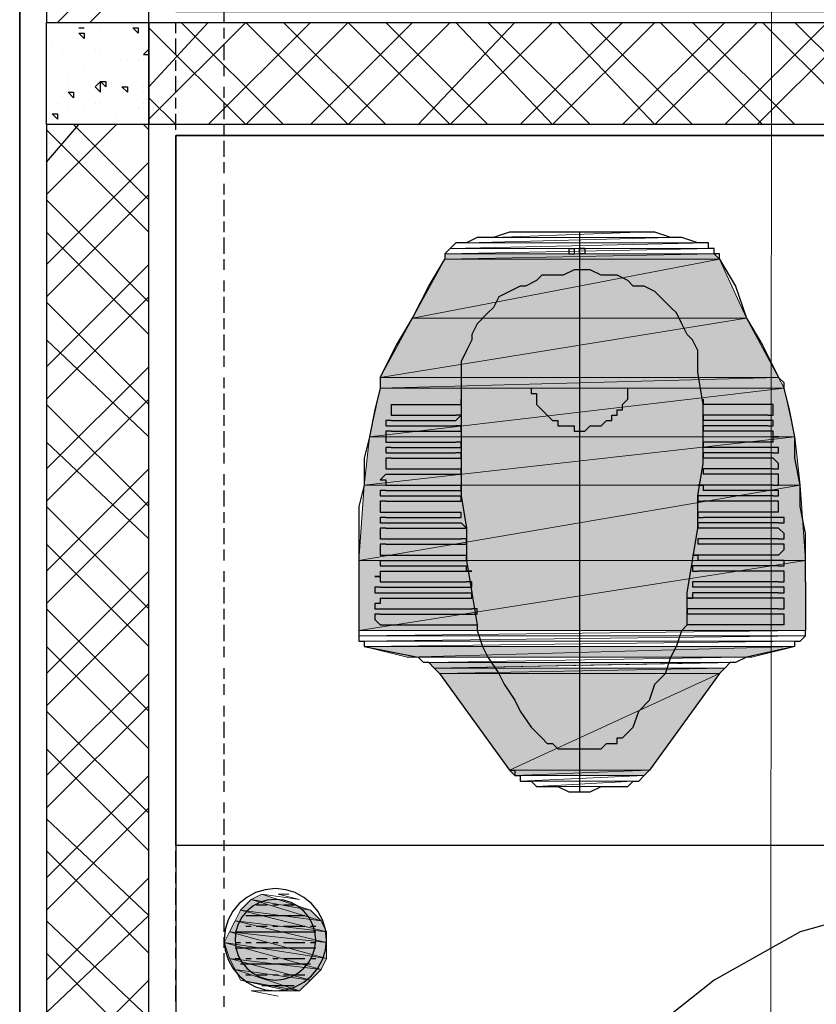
# Model space of a CAD drawing. Header units: millimetres. Extents: x 0 to 420, y 0 to 297.
# Tile 8 of 95: x 48.81 to 55.08, y 122.41 to 130.15. Entities that reach past the tile are written whole.
import ezdxf

# ---------------------------------------------------------------- set-up
doc = ezdxf.new("R2010")
doc.units = ezdxf.units.MM
doc.layers.add('FILL_FFFFFF', color=7, linetype='Continuous', true_color=0xffffff)
doc.layers.add('LINE_FFFFFF', color=7, linetype='Continuous', true_color=0xffffff)
doc.layers.add('LINE_000000', color=7, linetype='Continuous')

msp = doc.modelspace()

# ---------------------------------------------------------------- hatches: boundary and pattern name
at = {"layer": 'FILL_FFFFFF'}
h = msp.add_hatch(color=7, dxfattribs=at)
h.dxf.hatch_style = 1
h.paths.add_polyline_path([(52.1547, 128.3123), (54.2713, 128.3123), (52.1547, 128.27), (52.1547, 128.3123)])
h = msp.add_hatch(color=7, dxfattribs=at)
h.dxf.hatch_style = 1
h.paths.add_polyline_path([(54.2713, 128.3123), (52.1547, 128.27), (54.3137, 128.27), (54.2713, 128.3123)])
h = msp.add_hatch(color=7, dxfattribs=at)
h.dxf.hatch_style = 1
h.paths.add_polyline_path([(52.1547, 128.27), (54.3137, 128.27), (51.9007, 127.8043), (52.1547, 128.27)])
h = msp.add_hatch(color=7, dxfattribs=at)
h.dxf.hatch_style = 1
h.paths.add_polyline_path([(54.3137, 128.27), (51.9007, 127.8043), (54.5254, 127.8043), (54.3137, 128.27)])
h = msp.add_hatch(color=7, dxfattribs=at)
h.dxf.hatch_style = 1
h.paths.add_polyline_path([(51.9007, 127.8043), (54.5254, 127.8043), (51.6467, 127.3387), (51.9007, 127.8043)])
h = msp.add_hatch(color=7, dxfattribs=at)
h.dxf.hatch_style = 1
h.paths.add_polyline_path([(54.5254, 127.8043), (51.6467, 127.3387), (54.7793, 127.3387), (54.5254, 127.8043)])
h = msp.add_hatch(color=7, dxfattribs=at)
h.dxf.hatch_style = 1
h.paths.add_polyline_path([(51.6467, 127.3387), (54.7793, 127.3387), (51.6467, 127.254), (51.6467, 127.3387)])
h = msp.add_hatch(color=7, dxfattribs=at)
h.dxf.hatch_style = 1
h.paths.add_polyline_path([(54.7793, 127.3387), (51.6467, 127.254), (54.8217, 127.254), (54.7793, 127.3387)])
h = msp.add_hatch(color=7, dxfattribs=at)
h.dxf.hatch_style = 1
h.paths.add_polyline_path([(51.6467, 127.254), (54.8217, 127.254), (51.562, 126.873), (51.6467, 127.254)])
h = msp.add_hatch(color=7, dxfattribs=at)
h.dxf.hatch_style = 1
h.paths.add_polyline_path([(54.8217, 127.254), (51.562, 126.873), (54.9063, 126.873), (54.8217, 127.254)])
h = msp.add_hatch(color=7, dxfattribs=at)
h.dxf.hatch_style = 1
h.paths.add_polyline_path([(51.562, 126.873), (54.9063, 126.873), (51.5197, 126.492), (51.562, 126.873)])
h = msp.add_hatch(color=7, dxfattribs=at)
h.dxf.hatch_style = 1
h.paths.add_polyline_path([(54.9063, 126.873), (51.5197, 126.492), (54.9487, 126.492), (54.9063, 126.873)])
h = msp.add_hatch(color=7, dxfattribs=at)
h.dxf.hatch_style = 1
h.paths.add_polyline_path([(51.5197, 126.492), (54.9487, 126.492), (51.4773, 125.8993), (51.5197, 126.492)])
h = msp.add_hatch(color=7, dxfattribs=at)
h.dxf.hatch_style = 1
h.paths.add_polyline_path([(54.9487, 126.492), (51.4773, 125.8993), (54.991, 125.8993), (54.9487, 126.492)])
h = msp.add_hatch(color=7, dxfattribs=at)
h.dxf.hatch_style = 1
h.paths.add_polyline_path([(51.4773, 125.8993), (54.991, 125.8993), (51.4773, 125.349), (51.4773, 125.8993)])
h = msp.add_hatch(color=7, dxfattribs=at)
h.dxf.hatch_style = 1
h.paths.add_polyline_path([(54.991, 125.8993), (51.4773, 125.349), (54.991, 125.349), (54.991, 125.8993)])
h = msp.add_hatch(color=7, dxfattribs=at)
h.dxf.hatch_style = 1
h.paths.add_polyline_path([(51.5197, 125.222), (54.9063, 125.222), (51.8583, 125.1373), (51.5197, 125.222)])
h = msp.add_hatch(color=7, dxfattribs=at)
h.dxf.hatch_style = 1
h.paths.add_polyline_path([(54.9063, 125.222), (51.8583, 125.1373), (54.5677, 125.1373), (54.9063, 125.222)])
h = msp.add_hatch(color=7, dxfattribs=at)
h.dxf.hatch_style = 1
h.paths.add_polyline_path([(52.0277, 125.095), (52.07, 125.0527), (54.4407, 125.095), (52.0277, 125.095)])
h = msp.add_hatch(color=7, dxfattribs=at)
h.dxf.hatch_style = 1
h.paths.add_polyline_path([(52.07, 125.0527), (54.356, 125.0527), (52.1123, 125.0103), (52.07, 125.0527)])
h = msp.add_hatch(color=7, dxfattribs=at)
h.dxf.hatch_style = 1
h.paths.add_polyline_path([(54.356, 125.0527), (52.1123, 125.0103), (54.3137, 125.0103), (54.356, 125.0527)])
h = msp.add_hatch(color=7, dxfattribs=at)
h.dxf.hatch_style = 1
h.paths.add_polyline_path([(52.1123, 125.0103), (54.3137, 125.0103), (52.6627, 124.2483), (52.1123, 125.0103)])
h = msp.add_hatch(color=7, dxfattribs=at)
h.dxf.hatch_style = 1
h.paths.add_polyline_path([(54.3137, 125.0103), (52.6627, 124.2483), (53.7633, 124.2483), (54.3137, 125.0103)])
h = msp.add_hatch(color=7, dxfattribs=at)
h.dxf.hatch_style = 1
h.paths.add_polyline_path([(52.6627, 124.2483), (53.7633, 124.2483), (52.705, 124.206), (52.6627, 124.2483)])
h = msp.add_hatch(color=7, dxfattribs=at)
h.dxf.hatch_style = 1
h.paths.add_polyline_path([(53.7633, 124.2483), (52.705, 124.206), (53.721, 124.206), (53.7633, 124.2483)])
h = msp.add_hatch(color=7, dxfattribs=at)
h.dxf.hatch_style = 1
h.paths.add_polyline_path([(50.7153, 123.2747), (51.0963, 123.1477), (50.6307, 123.2323), (50.7153, 123.2747)])
h = msp.add_hatch(color=7, dxfattribs=at)
h.dxf.hatch_style = 1
h.paths.add_polyline_path([(50.6307, 123.2323), (51.181, 123.063), (50.546, 123.1477), (50.6307, 123.2323)])
h = msp.add_hatch(color=7, dxfattribs=at)
h.dxf.hatch_style = 1
h.paths.add_polyline_path([(51.0963, 123.1477), (50.6307, 123.2323), (51.181, 123.063), (51.0963, 123.1477)])
h = msp.add_hatch(color=7, dxfattribs=at)
h.dxf.hatch_style = 1
h.paths.add_polyline_path([(50.546, 123.1477), (51.2234, 122.9783), (50.5037, 123.063), (50.546, 123.1477)])
h = msp.add_hatch(color=7, dxfattribs=at)
h.dxf.hatch_style = 1
h.paths.add_polyline_path([(51.181, 123.063), (50.546, 123.1477), (51.2234, 122.9783), (51.181, 123.063)])
h = msp.add_hatch(color=7, dxfattribs=at)
h.dxf.hatch_style = 1
h.paths.add_polyline_path([(50.5037, 123.063), (51.2234, 122.8937), (50.4613, 122.9783), (50.5037, 123.063)])
h = msp.add_hatch(color=7, dxfattribs=at)
h.dxf.hatch_style = 1
h.paths.add_polyline_path([(51.2234, 122.9783), (50.5037, 123.063), (51.2234, 122.8937), (51.2234, 122.9783)])
h = msp.add_hatch(color=7, dxfattribs=at)
h.dxf.hatch_style = 1
h.paths.add_polyline_path([(50.4613, 122.9783), (51.2234, 122.7667), (50.419, 122.8937), (50.4613, 122.9783)])
h = msp.add_hatch(color=7, dxfattribs=at)
h.dxf.hatch_style = 1
h.paths.add_polyline_path([(51.2234, 122.8937), (50.4613, 122.9783), (51.2234, 122.7667), (51.2234, 122.8937)])
h = msp.add_hatch(color=7, dxfattribs=at)
h.dxf.hatch_style = 1
h.paths.add_polyline_path([(51.2234, 122.7667), (50.419, 122.8937), (51.181, 122.682), (51.2234, 122.7667)])
h = msp.add_hatch(color=7, dxfattribs=at)
h.dxf.hatch_style = 1
h.paths.add_polyline_path([(50.419, 122.8937), (51.181, 122.682), (50.4613, 122.7667), (50.419, 122.8937)])
h = msp.add_hatch(color=7, dxfattribs=at)
h.dxf.hatch_style = 1
h.paths.add_polyline_path([(51.181, 122.682), (50.4613, 122.7667), (51.0963, 122.5973), (51.181, 122.682)])
h = msp.add_hatch(color=7, dxfattribs=at)
h.dxf.hatch_style = 1
h.paths.add_polyline_path([(50.4613, 122.7667), (51.0963, 122.5973), (50.5037, 122.682), (50.4613, 122.7667)])
h = msp.add_hatch(color=7, dxfattribs=at)
h.dxf.hatch_style = 1
h.paths.add_polyline_path([(51.0963, 122.5973), (50.5037, 122.682), (51.0117, 122.5127), (51.0963, 122.5973)])
h = msp.add_hatch(color=7, dxfattribs=at)
h.dxf.hatch_style = 1
h.paths.add_polyline_path([(50.5037, 122.682), (51.0117, 122.5127), (50.546, 122.5973), (50.5037, 122.682)])
h = msp.add_hatch(color=7, dxfattribs=at)
h.dxf.hatch_style = 1
h.paths.add_polyline_path([(51.0117, 122.5127), (50.546, 122.5973), (50.927, 122.5127), (51.0117, 122.5127)])

# ---------------------------------------------------------------- linework, layer by layer
at = {"layer": 'LINE_000000', "lineweight": 25}
for p, q in [((48.8103, 237.8287), (48.8103, 81.3647)), ((48.8103, 117.5597), (48.8103, 229.4043)), ((49.1067, 130.1327), (49.8263, 130.8523)), ((49.3607, 130.1327), (49.8263, 130.5983)), ((50.419, 130.1327), (50.419, 130.2597)), ((49.276, 130.0903), (49.3184, 130.0903)), ((49.276, 130.0903), (49.3184, 130.0903)), ((49.3184, 130.0903), (49.3184, 130.0903)), ((49.4453, 130.0903), (49.4453, 130.0903)), ((49.4877, 130.0903), (49.4877, 130.0903)), ((49.6993, 130.0903), (49.7417, 130.048)), ((49.6993, 130.0903), (49.7417, 130.0903)), ((49.7417, 130.0903), (49.7417, 130.048)), ((49.8263, 129.6247), (50.292, 130.1327)), ((49.8263, 129.3707), (50.5883, 130.1327)), ((50.5883, 129.3283), (49.8263, 130.0903)), ((50.038, 130.048), (50.038, 130.1327)), ((50.8847, 129.3283), (50.0804, 130.1327)), ((50.292, 129.3283), (51.0963, 130.1327)), ((50.419, 130.0057), (50.419, 130.0903)), ((50.5883, 129.3283), (51.3927, 130.1327)), ((51.3927, 129.3283), (50.5883, 130.1327)), ((51.689, 129.3283), (50.8847, 130.1327)), ((51.0963, 129.3283), (51.9007, 130.1327)), ((51.3927, 129.3283), (52.197, 130.1327)), ((52.197, 129.3283), (51.3927, 130.1327)), ((52.4934, 129.3283), (51.689, 130.1327)), ((51.943, 129.3283), (52.705, 130.1327)), ((52.197, 129.3283), (53.0013, 130.1327)), ((53.0013, 129.3283), (52.2394, 130.1327)), ((53.2977, 129.3283), (52.4934, 130.1327)), ((52.7473, 129.3283), (53.5517, 130.1327)), ((53.0013, 129.3283), (53.8057, 130.1327)), ((53.8057, 129.3283), (53.0437, 130.1327)), ((54.102, 129.3283), (53.2977, 130.1327)), ((53.5517, 129.3283), (54.356, 130.1327)), ((53.8057, 129.3283), (54.61, 130.1327)), ((54.6523, 129.3283), (53.848, 130.1327)), ((54.9063, 129.3283), (54.102, 130.1327)), ((54.356, 129.3283), (55.1603, 130.1327)), ((54.61, 129.3283), (55.4144, 130.1327)), ((55.4567, 129.3283), (54.6523, 130.1327)), ((55.7107, 129.3283), (54.9063, 130.1327)), ((49.276, 130.048), (49.3184, 130.0057)), ((49.276, 130.048), (49.3184, 130.048)), ((49.3184, 130.048), (49.3184, 130.0057)), ((49.6147, 130.048), (49.6147, 130.048)), ((49.7417, 130.048), (49.7417, 130.048)), ((50.038, 129.8787), (50.038, 130.0057)), ((49.0644, 129.9633), (49.0644, 129.9633)), ((49.149, 129.921), (49.149, 129.921)), ((49.403, 129.921), (49.403, 129.921)), ((49.784, 129.8787), (49.8263, 129.921)), ((49.784, 129.921), (49.784, 129.921)), ((50.419, 129.8363), (50.419, 129.9633)), ((49.149, 129.8787), (49.149, 129.8787)), ((49.2337, 129.8787), (49.2337, 129.8787)), ((49.4453, 129.8787), (49.4453, 129.8787)), ((49.4453, 129.8787), (49.4453, 129.8787)), ((49.784, 129.8787), (49.8263, 129.8787)), ((49.3184, 129.794), (49.3184, 129.794)), ((49.6147, 129.8363), (49.6147, 129.8363)), ((49.657, 129.8363), (49.657, 129.8363)), ((49.7417, 129.8363), (49.7417, 129.8363)), ((49.784, 129.8363), (49.784, 129.8363)), ((49.784, 129.8363), (49.784, 129.8363)), ((50.038, 129.7517), (50.038, 129.8363)), ((50.419, 129.7093), (50.419, 129.794)), ((49.149, 129.7093), (49.149, 129.7093)), ((49.1914, 129.7093), (49.1914, 129.7093)), ((50.038, 129.5823), (50.038, 129.7093)), ((49.1914, 129.667), (49.1914, 129.667)), ((49.403, 129.667), (49.403, 129.667)), ((49.4453, 129.667), (49.4877, 129.6247)), ((49.4453, 129.667), (49.4877, 129.667)), ((49.4453, 129.667), (49.4453, 129.667)), ((49.4877, 129.667), (49.4877, 129.6247)), ((49.53, 129.6247), (49.53, 129.6247)), ((49.6147, 129.6247), (49.657, 129.5823)), ((49.6147, 129.6247), (49.657, 129.6247)), ((49.657, 129.6247), (49.657, 129.5823)), ((49.784, 129.6247), (49.784, 129.6247)), ((50.419, 129.54), (50.419, 129.6247)), ((49.149, 129.54), (49.149, 129.54)), ((49.1914, 129.5823), (49.2337, 129.54)), ((49.1914, 129.5823), (49.2337, 129.5823)), ((49.2337, 129.5823), (49.2337, 129.54)), ((49.784, 129.5823), (49.784, 129.5823)), ((50.038, 129.3283), (49.8263, 129.54)), ((50.038, 129.4553), (50.038, 129.54)), ((49.1067, 129.4977), (49.1067, 129.4977)), ((49.1914, 129.4553), (49.1914, 129.4553)), ((49.3184, 129.4553), (49.3184, 129.4553)), ((49.403, 129.4977), (49.403, 129.4977)), ((49.4453, 129.4977), (49.4453, 129.4977)), ((49.4453, 129.4977), (49.4453, 129.4977)), ((49.7417, 129.4553), (49.7417, 129.4553)), ((49.784, 129.4977), (49.784, 129.4977)), ((49.784, 129.4553), (49.784, 129.4553)), ((50.419, 129.3707), (50.419, 129.4977)), ((49.0644, 129.413), (49.1067, 129.3707)), ((49.0644, 129.413), (49.1067, 129.413)), ((49.1067, 129.413), (49.1067, 129.3707)), ((49.5723, 129.413), (49.5723, 129.413)), ((50.038, 129.286), (50.038, 129.413)), ((49.022, 129.032), (49.276, 129.3283)), ((49.022, 128.778), (49.5723, 129.3283)), ((49.8263, 128.7357), (49.2337, 129.3283)), ((49.8263, 129.286), (49.784, 129.3283)), ((50.419, 129.2437), (50.419, 129.3283)), ((49.8263, 128.4817), (49.022, 129.286)), ((50.038, 129.159), (50.038, 129.2437)), ((50.419, 129.0743), (50.419, 129.2013)), ((50.038, 128.9897), (50.038, 129.0743)), ((49.022, 128.2277), (49.8263, 129.032)), ((50.419, 128.9473), (50.419, 129.032)), ((50.038, 128.8203), (50.038, 128.9473)), ((50.419, 128.778), (50.419, 128.8627)), ((49.022, 127.9737), (49.8263, 128.778)), ((50.038, 128.6933), (50.038, 128.778)), ((49.8263, 127.9313), (49.022, 128.7357)), ((50.419, 128.6087), (50.419, 128.7357)), ((50.038, 128.524), (50.038, 128.651)), ((50.419, 128.4817), (50.419, 128.5663)), ((49.8263, 127.6773), (49.022, 128.4817)), ((50.038, 128.397), (50.038, 128.4817)), ((53.213, 128.4817), (53.213, 124.079)), ((50.419, 128.3123), (50.419, 128.4393)), ((50.038, 128.2277), (50.038, 128.3123)), ((53.1283, 128.3547), (53.1283, 128.3547)), ((53.1283, 128.3547), (53.1707, 128.3547)), ((53.1283, 128.3547), (53.1283, 128.3547)), ((53.1283, 128.3547), (53.1283, 128.3547)), ((53.1283, 128.3547), (53.1283, 128.3547)), ((53.1283, 128.3547), (53.1283, 128.3547)), ((53.1283, 128.3547), (53.1283, 128.3547)), ((53.1707, 128.3547), (53.1707, 128.3547)), ((53.1707, 128.3547), (53.1707, 128.3547)), ((53.1707, 128.3547), (53.1707, 128.3547)), ((53.1707, 128.3547), (53.1707, 128.3547)), ((53.1707, 128.3547), (53.1707, 128.3547)), ((53.1707, 128.3547), (53.1707, 128.3123)), ((53.1707, 128.3547), (53.1707, 128.3547)), ((53.1707, 128.3547), (53.1707, 128.3547)), ((53.1707, 128.3547), (53.1707, 128.3547)), ((53.1707, 128.3547), (53.1707, 128.3547)), ((53.1707, 128.3123), (53.1707, 128.3123)), ((53.213, 128.3547), (53.2554, 128.3547)), ((53.213, 128.3547), (53.213, 128.3547)), ((53.213, 128.3547), (53.213, 128.3547)), ((53.213, 128.3547), (53.213, 128.3547)), ((53.213, 128.3547), (53.213, 128.3547)), ((53.213, 128.3547), (53.213, 128.3547)), ((53.2554, 128.3547), (53.213, 128.3547)), ((53.213, 128.3547), (53.213, 128.3547)), ((53.213, 128.3123), (53.213, 128.3547)), ((53.213, 128.3547), (53.213, 128.3547)), ((53.2554, 128.3123), (53.213, 128.3123)), ((53.2554, 128.3547), (53.2554, 128.3547)), ((53.2554, 128.3547), (53.2554, 128.3547)), ((53.2554, 128.3547), (53.2554, 128.3547)), ((53.2554, 128.3547), (53.2554, 128.3547)), ((53.2554, 128.3547), (53.2554, 128.3547)), ((53.2554, 128.3547), (53.2554, 128.3547)), ((53.2554, 128.3547), (53.2554, 128.3123)), ((53.2554, 128.3547), (53.2554, 128.3547)), ((53.2554, 128.3547), (53.2554, 128.3547)), ((53.2554, 128.3123), (53.2554, 128.3123)), ((53.2977, 128.3547), (53.2977, 128.3547)), ((53.2977, 128.3547), (53.2977, 128.3547)), ((53.2977, 128.3547), (53.2977, 128.3547)), ((53.2977, 128.3547), (53.2977, 128.3547)), ((53.2977, 128.3547), (53.2977, 128.3547)), ((53.2977, 128.3547), (53.2977, 128.3547)), ((49.022, 127.4233), (49.8263, 128.2277)), ((50.419, 128.1853), (50.419, 128.27)), ((50.038, 128.0583), (50.038, 128.1853)), ((50.419, 128.016), (50.419, 128.1007)), ((50.038, 127.9313), (50.038, 128.016)), ((49.022, 127.1693), (49.8263, 127.9737)), ((49.8263, 127.127), (49.022, 127.9313)), ((50.419, 127.8467), (50.419, 127.9737)), ((50.038, 127.762), (50.038, 127.889)), ((50.419, 127.7197), (50.419, 127.8043)), ((50.038, 127.635), (50.038, 127.7197)), ((50.419, 127.5503), (50.419, 127.6773)), ((49.8263, 126.873), (49.022, 127.635)), ((50.038, 127.4657), (50.038, 127.5503)), ((50.419, 127.4233), (50.419, 127.508)), ((49.022, 126.619), (49.8263, 127.4233)), ((50.038, 127.2963), (50.038, 127.4233)), ((50.419, 127.254), (50.419, 127.3387)), ((50.038, 127.1693), (50.038, 127.254)), ((50.419, 127.0847), (50.419, 127.2117)), ((49.022, 126.365), (49.8263, 127.1693)), ((54.1867, 127.1693), (54.1867, 127.127)), ((49.8263, 126.3227), (49.022, 127.127)), ((50.038, 127), (50.038, 127.127)), ((51.7313, 127.127), (51.7313, 127.127)), ((51.7313, 127.127), (52.2394, 127.127)), ((54.6947, 127.127), (54.1867, 127.127)), ((50.419, 126.9577), (50.419, 127.0423)), ((51.7313, 127.0423), (52.2394, 127.0423)), ((51.7313, 127), (51.7313, 127)), ((51.7313, 127), (52.2394, 127)), ((54.1867, 127.0423), (54.1867, 127.0423)), ((54.1867, 127.0423), (54.1867, 127)), ((54.6947, 127.0423), (54.1867, 127.0423)), ((54.6947, 127), (54.1867, 127)), ((50.038, 126.873), (50.038, 126.9577)), ((50.419, 126.7883), (50.419, 126.9153)), ((51.7313, 126.9577), (52.2394, 126.9577)), ((51.7313, 126.9153), (52.2394, 126.9153)), ((51.7313, 126.9153), (51.7313, 126.9153)), ((54.1867, 126.9577), (54.1867, 126.9577)), ((54.1867, 126.9577), (54.1867, 126.9153)), ((54.6947, 126.9577), (54.1867, 126.9577)), ((54.737, 126.9153), (54.1867, 126.9153)), ((49.8263, 126.0687), (49.022, 126.8307)), ((51.7313, 126.8307), (52.2394, 126.8307)), ((54.1867, 126.8307), (54.1867, 126.8307)), ((54.1867, 126.8307), (54.1867, 126.7883)), ((54.737, 126.8307), (54.1867, 126.8307)), ((54.737, 126.8307), (54.737, 126.8307)), ((50.038, 126.7037), (50.038, 126.7883)), ((50.419, 126.6613), (50.419, 126.746)), ((51.7313, 126.7883), (52.2394, 126.7883)), ((51.7313, 126.746), (52.2394, 126.746)), ((54.737, 126.7883), (54.1867, 126.7883)), ((54.1867, 126.746), (54.1867, 126.746)), ((54.1867, 126.746), (54.1867, 126.7037)), ((54.737, 126.746), (54.1867, 126.746)), ((54.737, 126.746), (54.737, 126.746)), ((51.7313, 126.7037), (52.2394, 126.7037)), ((54.737, 126.7037), (54.1867, 126.7037)), ((49.022, 125.8147), (49.8263, 126.619)), ((50.038, 126.5343), (50.038, 126.6613)), ((51.7313, 126.619), (52.2817, 126.619)), ((52.2817, 126.5767), (52.2817, 126.619)), ((54.1867, 126.619), (54.1867, 126.619)), ((54.1867, 126.619), (54.1867, 126.5767)), ((54.737, 126.619), (54.1867, 126.619)), ((54.737, 126.619), (54.737, 126.619)), ((50.419, 126.492), (50.419, 126.5767)), ((51.689, 126.5767), (51.689, 126.5767)), ((51.689, 126.5767), (52.2817, 126.5767)), ((52.2817, 126.5767), (52.2817, 126.5767)), ((54.737, 126.5767), (54.1867, 126.5767)), ((50.038, 126.4073), (50.038, 126.492)), ((50.419, 126.3227), (50.419, 126.4497)), ((51.689, 126.492), (52.2817, 126.492)), ((51.689, 126.4497), (51.689, 126.4497)), ((51.689, 126.4497), (52.2817, 126.4497)), ((52.2817, 126.4497), (52.2817, 126.492)), ((52.2817, 126.4497), (52.2817, 126.4497)), ((54.1867, 126.492), (54.1867, 126.492)), ((54.737, 126.492), (54.1867, 126.492)), ((54.737, 126.4497), (54.1867, 126.4497)), ((49.022, 125.5607), (49.8263, 126.365)), ((50.038, 126.238), (50.038, 126.365)), ((51.689, 126.4073), (52.2817, 126.4073)), ((51.689, 126.365), (51.689, 126.365)), ((51.689, 126.365), (52.2817, 126.365)), ((52.2817, 126.365), (52.2817, 126.4073)), ((52.2817, 126.365), (52.2817, 126.365)), ((54.1867, 126.4073), (54.1867, 126.4073)), ((54.737, 126.4073), (54.1867, 126.4073)), ((54.7793, 126.365), (54.1867, 126.365)), ((49.8263, 125.5183), (49.022, 126.3227)), ((50.419, 126.1957), (50.419, 126.2803)), ((51.689, 126.2803), (52.2817, 126.2803)), ((52.2817, 126.238), (52.2817, 126.2803)), ((54.7793, 126.2803), (54.1867, 126.2803)), ((54.7793, 126.2803), (54.7793, 126.2803)), ((51.689, 126.238), (52.2817, 126.238)), ((52.2817, 126.238), (52.2817, 126.238)), ((54.7793, 126.238), (54.1867, 126.238)), ((50.038, 126.111), (50.038, 126.1957)), ((50.419, 126.0263), (50.419, 126.1533)), ((51.689, 126.1957), (52.2817, 126.1957)), ((51.689, 126.1533), (52.2817, 126.1533)), ((52.2817, 126.1533), (52.2817, 126.1533)), ((54.1443, 126.1957), (54.1443, 126.1957)), ((54.1443, 126.1957), (54.1443, 126.1533)), ((54.7793, 126.1957), (54.1443, 126.1957)), ((54.7793, 126.1533), (54.1443, 126.1533)), ((54.7793, 126.1957), (54.7793, 126.1957)), ((51.689, 126.0687), (52.2817, 126.0687)), ((54.1443, 126.0687), (54.1443, 126.0687)), ((54.1443, 126.0687), (54.1443, 126.0263)), ((54.7793, 126.0687), (54.1443, 126.0687)), ((54.7793, 126.0687), (54.7793, 126.0687)), ((49.8263, 125.222), (49.022, 126.0263)), ((50.038, 125.9417), (50.038, 126.0263)), ((50.419, 125.8993), (50.419, 125.984)), ((51.689, 126.0263), (52.2817, 126.0263)), ((54.7793, 126.0263), (54.1443, 126.0263)), ((50.038, 125.7723), (50.038, 125.8993)), ((51.6467, 125.8993), (51.6467, 125.8993)), ((51.6467, 125.8993), (51.6467, 125.857)), ((51.6467, 125.8993), (52.324, 125.8993)), ((51.689, 125.9417), (52.324, 125.9417)), ((52.324, 125.8993), (52.324, 125.9417)), ((52.324, 125.8993), (52.324, 125.8993)), ((54.1443, 125.9417), (54.1443, 125.9417)), ((54.7793, 125.9417), (54.1443, 125.9417)), ((54.7793, 125.8993), (54.1443, 125.8993)), ((54.7793, 125.9417), (54.7793, 125.9417)), ((49.022, 125.0103), (49.8263, 125.8147)), ((50.419, 125.73), (50.419, 125.8147)), ((51.6467, 125.857), (52.324, 125.857)), ((51.6467, 125.8147), (51.6467, 125.8147)), ((51.6467, 125.8147), (52.324, 125.8147)), ((52.324, 125.8147), (52.324, 125.8147)), ((54.7793, 125.857), (54.1443, 125.857)), ((54.7793, 125.8147), (54.1443, 125.8147)), ((50.038, 125.6453), (50.038, 125.73)), ((50.419, 125.5607), (50.419, 125.6877)), ((51.6467, 125.73), (52.324, 125.73)), ((51.6467, 125.6877), (51.6467, 125.6877)), ((51.6467, 125.6877), (52.324, 125.6877)), ((54.102, 125.73), (54.102, 125.73)), ((54.102, 125.73), (54.102, 125.6877)), ((54.7793, 125.73), (54.102, 125.73)), ((54.7793, 125.6877), (54.102, 125.6877)), ((54.991, 125.73), (54.991, 125.349)), ((50.038, 125.476), (50.038, 125.603)), ((51.6467, 125.6453), (52.3664, 125.6453)), ((51.6467, 125.603), (51.6467, 125.603)), ((51.6467, 125.603), (52.3664, 125.603)), ((52.3664, 125.603), (52.3664, 125.6453)), ((52.3664, 125.603), (52.3664, 125.603)), ((54.7793, 125.6453), (54.102, 125.6453)), ((54.7793, 125.603), (54.102, 125.603)), ((49.022, 124.7563), (49.8263, 125.5607)), ((49.8263, 124.714), (49.022, 125.5183)), ((50.419, 125.4337), (50.419, 125.5183)), ((51.6467, 125.5183), (52.3664, 125.5183)), ((54.0597, 125.5183), (54.0597, 125.5183)), ((54.0597, 125.5183), (54.0597, 125.476)), ((54.7793, 125.5183), (54.0597, 125.5183)), ((50.038, 125.349), (50.038, 125.4337)), ((51.6467, 125.476), (51.6467, 125.476)), ((51.6467, 125.476), (52.3664, 125.476)), ((52.3664, 125.476), (52.3664, 125.476)), ((54.8217, 125.476), (54.0597, 125.476)), ((50.419, 125.2643), (50.419, 125.3913)), ((51.6467, 125.3913), (52.4087, 125.3913)), ((52.4087, 125.3913), (52.4087, 125.349)), ((52.4087, 125.3913), (52.4087, 125.3913)), ((54.0173, 125.349), (54.0597, 125.3913)), ((54.0597, 125.3913), (54.0597, 125.3913)), ((54.8217, 125.3913), (54.0597, 125.3913)), ((54.8217, 125.3913), (54.8217, 125.3913)), ((49.8263, 124.4177), (49.022, 125.222)), ((50.038, 125.1797), (50.038, 125.2643)), ((50.419, 125.1373), (50.419, 125.222)), ((50.038, 125.0103), (50.038, 125.1373)), ((50.419, 124.968), (50.419, 125.0527)), ((49.022, 124.206), (49.8263, 125.0103)), ((50.038, 124.8833), (50.038, 124.968)), ((52.1123, 125.0103), (52.6627, 124.2483)), ((54.3137, 125.0103), (53.7633, 124.2483)), ((50.419, 124.841), (50.419, 124.9257)), ((50.038, 124.714), (50.038, 124.841)), ((49.022, 123.952), (49.8263, 124.7563)), ((50.419, 124.6717), (50.419, 124.7563)), ((49.8263, 123.9097), (49.022, 124.714)), ((50.038, 124.587), (50.038, 124.6717)), ((50.419, 124.5023), (50.419, 124.6293)), ((50.038, 124.4177), (50.038, 124.5023)), ((52.9167, 124.5023), (52.9167, 124.5023)), ((49.8263, 123.6133), (49.022, 124.4177)), ((50.419, 124.3753), (50.419, 124.46)), ((50.038, 124.2483), (50.038, 124.3753)), ((50.419, 124.206), (50.419, 124.333)), ((49.022, 123.4017), (49.8263, 124.206)), ((50.038, 124.1213), (50.038, 124.206)), ((50.419, 124.079), (50.419, 124.1637)), ((50.038, 123.952), (50.038, 124.079)), ((50.419, 123.9097), (50.419, 123.9943)), ((49.022, 123.1477), (49.8263, 123.952)), ((50.038, 123.825), (50.038, 123.9097)), ((49.8263, 123.1053), (49.022, 123.8673)), ((50.419, 123.7403), (50.419, 123.8673)), ((50.038, 123.6557), (50.038, 123.7403)), ((50.419, 123.6133), (50.419, 123.698)), ((49.8263, 122.809), (49.022, 123.6133)), ((50.038, 123.4863), (50.038, 123.6133)), ((50.419, 123.444), (50.419, 123.571)), ((50.038, 123.3593), (50.038, 123.444)), ((49.022, 122.5973), (49.8263, 123.4017)), ((50.419, 123.317), (50.419, 123.4017)), ((50.038, 123.19), (50.038, 123.317)), ((50.419, 123.1477), (50.419, 123.2323)), ((50.673, 123.19), (50.7577, 123.19)), ((50.8, 123.19), (50.8423, 123.19)), ((50.8847, 123.19), (50.9693, 123.19)), ((49.022, 122.3433), (49.8263, 123.1053)), ((50.038, 123.063), (50.038, 123.1477)), ((50.419, 122.9783), (50.419, 123.1053)), ((50.5883, 123.1053), (51.054, 123.1053)), ((49.8263, 122.301), (49.022, 123.063)), ((50.038, 122.8937), (50.038, 123.0207)), ((50.5037, 122.9783), (51.1387, 122.9783)), ((50.546, 123.0207), (50.546, 123.0207)), ((50.5883, 123.0207), (50.6307, 123.0207)), ((50.673, 123.0207), (50.7577, 123.0207)), ((50.8, 123.0207), (50.8423, 123.0207)), ((51.0963, 123.0207), (51.1387, 123.0207)), ((50.419, 122.8513), (50.419, 122.936)), ((50.5037, 122.8937), (50.546, 122.8937)), ((50.5883, 122.8937), (50.6307, 122.8937)), ((50.673, 122.8937), (50.7577, 122.8937)), ((50.8, 122.8937), (50.8423, 122.8937)), ((51.0963, 122.8937), (51.1387, 122.8937)), ((49.8263, 122.0047), (49.022, 122.809)), ((50.038, 122.7667), (50.038, 122.8513)), ((50.419, 122.682), (50.419, 122.809)), ((50.5037, 122.8513), (51.1387, 122.8513)), ((50.5037, 122.7667), (50.546, 122.7667)), ((50.546, 122.7243), (51.0963, 122.7243)), ((50.5883, 122.7667), (50.6307, 122.7667)), ((50.673, 122.7667), (50.7577, 122.7667)), ((50.8, 122.7667), (50.8423, 122.7667)), ((51.0963, 122.7667), (51.1387, 122.7667)), ((50.038, 122.5973), (50.038, 122.682)), ((50.419, 122.555), (50.419, 122.6397)), ((50.5883, 122.6397), (50.6307, 122.6397)), ((50.673, 122.6397), (50.7577, 122.6397)), ((50.8, 122.6397), (50.8423, 122.6397)), ((49.022, 121.793), (49.8263, 122.5973)), ((50.038, 122.428), (50.038, 122.555)), ((50.7153, 122.555), (50.9693, 122.555)), ((50.419, 122.3857), (50.419, 122.4703))]:
    msp.add_line(p, q, dxfattribs=at)
at = {"layer": 'LINE_000000', "lineweight": 13}
msp.add_line((54.7793, 206.629), (54.6947, 90.2123), dxfattribs=at)
at = {"layer": 'LINE_000000', "lineweight": 25}
for points in [[(50.038, 135.89), (50.038, 130.2173), (57.3617, 130.2173), (57.3617, 123.6557), (56.4304, 123.6557), (56.4304, 129.2437), (50.038, 129.2437), (50.038, 117.6443)], [(53.213, 128.4817), (53.1283, 128.4817), (53.0013, 128.4817), (52.8743, 128.4817), (52.7473, 128.4817), (52.6627, 128.4817), (52.5357, 128.4393), (52.4087, 128.4393), (52.324, 128.397)], [(54.1443, 128.397), (54.0173, 128.4393), (53.9327, 128.4393), (53.8057, 128.4817), (53.6787, 128.4817), (53.5517, 128.4817), (53.467, 128.4817), (53.34, 128.4817), (53.213, 128.4817)], [(52.324, 128.397), (52.2817, 128.397), (52.2394, 128.397), (52.197, 128.3547), (52.1547, 128.3123), (52.1547, 128.27)], [(54.3137, 128.27), (54.3137, 128.3123), (54.2713, 128.3123), (54.2713, 128.3547), (54.229, 128.3547), (54.229, 128.397), (54.1867, 128.397), (54.1443, 128.397)], [(53.1283, 128.3547), (53.1283, 128.3123), (53.1707, 128.3123)], [(51.6467, 127.3387), (51.7737, 127.5927), (51.9007, 127.8043), (52.0277, 128.0583), (52.1547, 128.27)], [(54.3137, 128.27), (54.4407, 128.0583), (54.5254, 127.8043), (54.6523, 127.5927), (54.7793, 127.3387)], [(53.213, 128.1853), (53.1707, 128.1853), (53.086, 128.143), (53.0013, 128.143), (52.9167, 128.143), (52.8743, 128.1007), (52.7897, 128.0583), (52.7473, 128.0583), (52.6627, 128.016)], [(53.8057, 128.016), (53.721, 128.0583), (53.6363, 128.0583), (53.594, 128.1007), (53.5094, 128.143), (53.4247, 128.143), (53.3824, 128.143), (53.2977, 128.1853), (53.213, 128.1853)], [(52.6627, 128.016), (52.578, 127.9737), (52.5357, 127.889), (52.4934, 127.8467), (52.4087, 127.762), (52.3664, 127.6773), (52.3664, 127.635), (52.324, 127.5503), (52.2817, 127.4657)], [(54.1443, 127.4657), (54.1443, 127.5503), (54.102, 127.635), (54.0597, 127.6773), (54.0173, 127.762), (53.975, 127.8467), (53.9327, 127.889), (53.848, 127.9737), (53.8057, 128.016)], [(52.2817, 127.4657), (52.2817, 127.4233), (52.2817, 127.381)], [(54.1443, 127.381), (54.1443, 127.4233), (54.1443, 127.4657)], [(52.2817, 127.381), (52.2817, 127.127), (52.2817, 126.873), (52.2817, 126.6613), (52.2817, 126.4073), (52.324, 126.1533), (52.324, 125.8993), (52.3664, 125.6453), (52.4087, 125.3913)], [(54.0597, 125.3913), (54.0597, 125.6453), (54.102, 125.8993), (54.1443, 126.1533), (54.1443, 126.4073), (54.1867, 126.6613), (54.1867, 126.873), (54.1867, 127.127), (54.1443, 127.381)], [(51.6467, 127.3387), (51.6467, 127.2963), (51.6467, 127.254)], [(54.8217, 127.254), (54.8217, 127.2963), (54.7793, 127.3387)], [(51.6467, 127.254), (51.6043, 127.0847), (51.562, 126.873), (51.5197, 126.7037), (51.5197, 126.492), (51.4773, 126.3227), (51.4773, 126.111), (51.4773, 125.9417), (51.4773, 125.73)], [(52.832, 127.254), (52.832, 127.2117), (52.8743, 127.2117), (52.8743, 127.1693), (52.8743, 127.127), (52.9167, 127.0847), (52.959, 127.0423), (53.0013, 127), (53.0437, 127), (53.0437, 126.9577), (53.086, 126.9577), (53.1283, 126.9577), (53.1707, 126.9577), (53.1707, 126.9153), (53.213, 126.9153), (53.2554, 126.9153), (53.2977, 126.9577), (53.34, 126.9577), (53.3824, 126.9577), (53.4247, 127), (53.467, 127), (53.467, 127.0423), (53.5094, 127.0423), (53.5094, 127.0847), (53.5517, 127.0847), (53.5517, 127.127), (53.594, 127.1693), (53.594, 127.2117), (53.594, 127.254)], [(54.991, 125.73), (54.991, 125.9417), (54.991, 126.111), (54.9487, 126.3227), (54.9487, 126.492), (54.9063, 126.7037), (54.9063, 126.873), (54.864, 127.0847), (54.8217, 127.254)], [(52.2394, 127.127), (52.2817, 127.127), (52.2817, 127.1693)], [(51.7313, 127.127), (51.7313, 127.0847), (51.7313, 127.0423)], [(54.6947, 127.0423), (54.737, 127.0423), (54.737, 127.0847), (54.737, 127.127), (54.6947, 127.127)], [(51.7313, 127), (51.689, 127), (51.689, 126.9577), (51.7313, 126.9577)], [(52.2394, 127), (52.2817, 127.0423), (52.2394, 127.0423)], [(54.6947, 126.9577), (54.737, 126.9577), (54.737, 127), (54.6947, 127)], [(51.7313, 126.9153), (51.689, 126.9153), (51.689, 126.873), (51.689, 126.8307), (51.7313, 126.8307)], [(52.2394, 126.9153), (52.2817, 126.9153), (52.2817, 126.9577), (52.2394, 126.9577)], [(54.737, 126.8307), (54.737, 126.873), (54.7793, 126.873), (54.737, 126.873), (54.737, 126.9153)], [(52.2394, 126.7883), (52.2817, 126.7883), (52.2817, 126.8307), (52.2394, 126.8307)], [(51.7313, 126.7883), (51.689, 126.7883), (51.689, 126.746), (51.7313, 126.746)], [(52.2394, 126.7037), (52.2817, 126.7037), (52.2817, 126.746), (52.2394, 126.746)], [(54.737, 126.746), (54.7793, 126.746), (54.7793, 126.7883), (54.737, 126.7883)], [(51.7313, 126.7037), (51.689, 126.7037), (51.689, 126.6613), (51.689, 126.619), (51.7313, 126.619)], [(54.737, 126.619), (54.7793, 126.619), (54.7793, 126.6613), (54.737, 126.7037)], [(51.689, 126.5767), (51.6467, 126.5343), (51.689, 126.5343), (51.689, 126.492)], [(54.737, 126.492), (54.7793, 126.492), (54.7793, 126.5343), (54.7793, 126.5767), (54.737, 126.5767)], [(51.689, 126.4497), (51.6467, 126.4497), (51.6467, 126.4073), (51.689, 126.4073)], [(54.1867, 126.492), (54.1443, 126.492), (54.1867, 126.492), (54.1867, 126.4497)], [(54.737, 126.4073), (54.7793, 126.4073), (54.7793, 126.4497), (54.737, 126.4497)], [(51.689, 126.365), (51.6467, 126.365), (51.6467, 126.3227), (51.6467, 126.2803), (51.689, 126.2803)], [(54.1867, 126.4073), (54.1443, 126.4073), (54.1443, 126.365), (54.1867, 126.365)], [(54.7793, 126.2803), (54.7793, 126.3227), (54.7793, 126.365)], [(54.1867, 126.2803), (54.1443, 126.2803), (54.1443, 126.238), (54.1867, 126.238)], [(51.689, 126.238), (51.6467, 126.238), (51.6467, 126.1957), (51.689, 126.1957)], [(54.7793, 126.1957), (54.8217, 126.1957), (54.8217, 126.238), (54.7793, 126.238)], [(51.689, 126.1533), (51.6467, 126.1533), (51.6467, 126.111), (51.6467, 126.0687), (51.689, 126.0687)], [(52.2817, 126.1533), (52.324, 126.1533), (52.2817, 126.1957)], [(54.7793, 126.0687), (54.8217, 126.0687), (54.8217, 126.111), (54.7793, 126.1533)], [(52.2817, 126.0263), (52.324, 126.0263), (52.324, 126.0687), (52.2817, 126.0687)], [(51.689, 126.0263), (51.6467, 126.0263), (51.6467, 125.984), (51.6467, 125.9417), (51.689, 125.9417)], [(54.7793, 125.9417), (54.8217, 125.984), (54.8217, 126.0263), (54.7793, 126.0263)], [(54.1443, 125.9417), (54.102, 125.9417), (54.1443, 125.9417), (54.1443, 125.8993)], [(54.7793, 125.857), (54.8217, 125.857), (54.8217, 125.8993), (54.7793, 125.8993)], [(51.6467, 125.8147), (51.6467, 125.7723), (51.6043, 125.7723), (51.6467, 125.7723), (51.6467, 125.73)], [(52.324, 125.8147), (52.3664, 125.8147), (52.324, 125.8147), (52.324, 125.857)], [(54.1443, 125.857), (54.102, 125.857), (54.102, 125.8147), (54.1443, 125.8147)], [(54.7793, 125.73), (54.8217, 125.73), (54.8217, 125.7723), (54.8217, 125.8147), (54.7793, 125.8147)], [(51.4773, 125.73), (51.4773, 125.349), (51.4773, 125.3067), (51.4773, 125.2643), (51.5197, 125.2643), (51.5197, 125.222), (51.943, 125.1373)], [(51.6467, 125.6877), (51.6043, 125.6877), (51.6043, 125.6453), (51.6467, 125.6453)], [(52.324, 125.6877), (52.3664, 125.6877), (52.3664, 125.73), (52.324, 125.73)], [(54.7793, 125.6453), (54.8217, 125.6453), (54.8217, 125.6877), (54.7793, 125.6877)], [(51.6467, 125.603), (51.6467, 125.5607), (51.6043, 125.5607), (51.6043, 125.5183), (51.6467, 125.5183)], [(54.102, 125.6453), (54.102, 125.603), (54.0597, 125.603), (54.102, 125.603)], [(54.7793, 125.5183), (54.8217, 125.5183), (54.8217, 125.5607), (54.8217, 125.603), (54.7793, 125.603)], [(52.3664, 125.476), (52.4087, 125.476), (52.4087, 125.5183), (52.3664, 125.5183)], [(51.6467, 125.476), (51.6043, 125.476), (51.6043, 125.4337), (51.6467, 125.3913)], [(54.8217, 125.3913), (54.8217, 125.4337), (54.8217, 125.476)], [(52.4087, 125.349), (52.451, 125.222), (52.4934, 125.1373), (52.578, 125.0103), (52.6203, 124.9257), (52.705, 124.7987), (52.7473, 124.714), (52.832, 124.587), (52.9167, 124.5023)], [(53.5517, 124.5023), (53.6363, 124.587), (53.6787, 124.714), (53.7633, 124.7987), (53.8057, 124.9257), (53.8903, 125.0103), (53.9327, 125.1373), (53.975, 125.222), (54.0173, 125.349)], [(54.9063, 125.222), (54.9063, 125.2643), (54.9487, 125.2643), (54.991, 125.3067), (54.991, 125.349)], [(54.9063, 125.222), (54.5254, 125.1373), (54.4407, 125.095), (54.3984, 125.095), (54.356, 125.0527), (54.3137, 125.0103)], [(52.1123, 125.0103), (52.07, 125.0527), (52.0277, 125.095), (51.9853, 125.095), (51.943, 125.1373)], [(52.9167, 124.5023), (52.959, 124.46), (53.0013, 124.46)], [(53.0013, 124.46), (53.0437, 124.4177), (53.1283, 124.4177), (53.1707, 124.4177), (53.213, 124.4177), (53.2977, 124.4177), (53.34, 124.4177), (53.3824, 124.4177), (53.4247, 124.46), (53.467, 124.46), (53.5094, 124.46), (53.5094, 124.5023), (53.5517, 124.5023)], [(52.6627, 124.2483), (52.705, 124.2483), (52.705, 124.206), (52.7473, 124.206), (52.7473, 124.1637), (52.7897, 124.1637), (52.832, 124.1637), (52.8743, 124.1213), (52.959, 124.1213), (53.0437, 124.1213), (53.1283, 124.079), (53.213, 124.079)], [(53.5517, 124.1213), (53.594, 124.1213), (53.6363, 124.1637), (53.6787, 124.1637), (53.721, 124.206), (53.7633, 124.2483)], [(53.213, 124.079), (53.2977, 124.079), (53.3824, 124.1213), (53.467, 124.1213), (53.5517, 124.1213)], [(56.515, 123.2747), (55.7107, 123.19), (54.9487, 122.9783), (54.2713, 122.5973), (53.6363, 122.0893), (53.1283, 121.4967), (52.7897, 120.777), (52.5357, 120.0573), (52.451, 119.253)], [(50.8847, 123.0207), (50.9693, 123.0207), (51.054, 123.0207)], [(50.8847, 122.8937), (50.9693, 122.8937), (51.054, 122.8937)], [(50.8847, 122.7667), (50.9693, 122.7667), (51.054, 122.7667)], [(50.8847, 122.6397), (50.9693, 122.6397), (51.054, 122.6397)]]:
    msp.add_lwpolyline(points, dxfattribs=at)
for points in [[(49.022, 130.1327), (49.8263, 130.1327), (49.8263, 134.2813), (49.022, 134.2813), (49.022, 130.1327)], [(49.8263, 129.3283), (49.022, 129.3283), (49.022, 130.1327), (49.8263, 130.1327), (49.8263, 129.3283)], [(49.8263, 129.3283), (49.8263, 130.1327), (56.515, 130.1327), (56.515, 129.3283), (49.8263, 129.3283)], [(49.403, 129.6247), (49.4453, 129.5823), (49.4453, 129.667), (49.403, 129.6247)], [(49.022, 120.0573), (49.8263, 120.0573), (49.8263, 129.3283), (49.022, 129.3283), (49.022, 120.0573)], [(56.4304, 129.2437), (56.4304, 123.6557), (50.038, 123.6557), (50.038, 129.2437), (56.4304, 129.2437)], [(50.419, 122.9148), (50.4272, 122.8338), (50.4506, 122.7583), (50.4877, 122.69), (50.5368, 122.6304), (50.5963, 122.5813), (50.6646, 122.5443), (50.7401, 122.5208), (50.8212, 122.5127), (50.9022, 122.5208), (50.9777, 122.5443), (51.046, 122.5813), (51.1056, 122.6304), (51.1547, 122.69), (51.1918, 122.7583), (51.2152, 122.8338), (51.2234, 122.9148), (51.2152, 122.9959), (51.1918, 123.0714), (51.1547, 123.1397), (51.1056, 123.1992), (51.046, 123.2483), (50.9777, 123.2854), (50.9022, 123.3088), (50.8212, 123.317), (50.7401, 123.3088), (50.6646, 123.2854), (50.5963, 123.2483), (50.5368, 123.1992), (50.4877, 123.1397), (50.4506, 123.0714), (50.4272, 122.9959), (50.419, 122.9148)], [(50.5037, 122.9148), (50.5101, 122.8508), (50.5286, 122.7912), (50.5579, 122.7373), (50.5967, 122.6903), (50.6437, 122.6515), (50.6976, 122.6223), (50.7572, 122.6038), (50.8212, 122.5973), (50.8852, 122.6038), (50.9448, 122.6223), (50.9987, 122.6515), (51.0457, 122.6903), (51.0845, 122.7373), (51.1137, 122.7912), (51.1322, 122.8508), (51.1387, 122.9148), (51.1322, 122.9788), (51.1137, 123.0384), (51.0845, 123.0923), (51.0457, 123.1393), (50.9987, 123.1781), (50.9448, 123.2074), (50.8852, 123.2259), (50.8212, 123.2323), (50.7572, 123.2259), (50.6976, 123.2074), (50.6437, 123.1781), (50.5967, 123.1393), (50.5579, 123.0923), (50.5286, 123.0384), (50.5101, 122.9788), (50.5037, 122.9148)]]:
    msp.add_lwpolyline(points, close=True, dxfattribs=at)
at = {"layer": 'LINE_FFFFFF', "lineweight": 0}
for p, q in [((52.1547, 128.3123), (54.2713, 128.3547)), ((54.991, 125.349), (51.4773, 125.3067)), ((54.3984, 125.095), (52.07, 125.0527))]:
    msp.add_line(p, q, dxfattribs=at)
for points in [[(52.2394, 128.397), (54.1867, 128.397), (52.2394, 128.397), (54.1443, 128.397), (52.324, 128.397), (53.9327, 128.4393), (52.5357, 128.4393), (53.6787, 128.4817), (52.7473, 128.4817), (53.467, 128.4817), (53.0013, 128.4817)], [(54.229, 128.3547), (52.197, 128.3547), (54.229, 128.397)], [(51.4773, 125.2643), (54.991, 125.3067), (51.4773, 125.3067), (54.991, 125.3067)], [(51.5197, 125.222), (54.9487, 125.2643), (51.5197, 125.2643), (54.9487, 125.2643), (51.5197, 125.2643)], [(52.0277, 125.095), (54.483, 125.1373), (51.943, 125.1373), (54.5677, 125.1373), (51.8583, 125.1373)], [(53.3824, 124.1213), (53.0437, 124.1213), (53.5517, 124.1213), (52.8743, 124.1213), (53.6363, 124.1637), (52.832, 124.1637), (53.6787, 124.1637), (52.7473, 124.1637), (53.721, 124.206), (52.7473, 124.206)], [(50.927, 123.2747), (50.8423, 123.2747), (51.0117, 123.2323), (50.7153, 123.2747), (51.0963, 123.1477)], [(50.546, 122.5973), (50.927, 122.5127), (50.6307, 122.5127), (50.8423, 122.4703)]]:
    msp.add_lwpolyline(points, dxfattribs=at)
for points in [[(52.1547, 128.3123), (54.2713, 128.3123), (52.1547, 128.27), (52.1547, 128.3123)], [(54.2713, 128.3123), (52.1547, 128.27), (54.3137, 128.27), (54.2713, 128.3123)], [(52.1547, 128.27), (54.3137, 128.27), (51.9007, 127.8043), (52.1547, 128.27)], [(54.3137, 128.27), (51.9007, 127.8043), (54.5254, 127.8043), (54.3137, 128.27)], [(51.9007, 127.8043), (54.5254, 127.8043), (51.6467, 127.3387), (51.9007, 127.8043)], [(54.5254, 127.8043), (51.6467, 127.3387), (54.7793, 127.3387), (54.5254, 127.8043)], [(51.6467, 127.3387), (54.7793, 127.3387), (51.6467, 127.254), (51.6467, 127.3387)], [(54.7793, 127.3387), (51.6467, 127.254), (54.8217, 127.254), (54.7793, 127.3387)], [(51.6467, 127.254), (54.8217, 127.254), (51.562, 126.873), (51.6467, 127.254)], [(54.8217, 127.254), (51.562, 126.873), (54.9063, 126.873), (54.8217, 127.254)], [(51.562, 126.873), (54.9063, 126.873), (51.5197, 126.492), (51.562, 126.873)], [(54.9063, 126.873), (51.5197, 126.492), (54.9487, 126.492), (54.9063, 126.873)], [(51.5197, 126.492), (54.9487, 126.492), (51.4773, 125.8993), (51.5197, 126.492)], [(54.9487, 126.492), (51.4773, 125.8993), (54.991, 125.8993), (54.9487, 126.492)], [(51.4773, 125.8993), (54.991, 125.8993), (51.4773, 125.349), (51.4773, 125.8993)], [(54.991, 125.8993), (51.4773, 125.349), (54.991, 125.349), (54.991, 125.8993)], [(51.5197, 125.222), (54.9063, 125.222), (51.8583, 125.1373), (51.5197, 125.222)], [(54.9063, 125.222), (51.8583, 125.1373), (54.5677, 125.1373), (54.9063, 125.222)], [(52.0277, 125.095), (52.07, 125.0527), (54.4407, 125.095), (52.0277, 125.095)], [(52.07, 125.0527), (54.356, 125.0527), (52.1123, 125.0103), (52.07, 125.0527)], [(54.356, 125.0527), (52.1123, 125.0103), (54.3137, 125.0103), (54.356, 125.0527)], [(52.1123, 125.0103), (54.3137, 125.0103), (52.6627, 124.2483), (52.1123, 125.0103)], [(54.3137, 125.0103), (52.6627, 124.2483), (53.7633, 124.2483), (54.3137, 125.0103)], [(52.6627, 124.2483), (53.7633, 124.2483), (52.705, 124.206), (52.6627, 124.2483)], [(53.7633, 124.2483), (52.705, 124.206), (53.721, 124.206), (53.7633, 124.2483)], [(50.7153, 123.2747), (51.0963, 123.1477), (50.6307, 123.2323), (50.7153, 123.2747)], [(50.6307, 123.2323), (51.181, 123.063), (50.546, 123.1477), (50.6307, 123.2323)], [(51.0963, 123.1477), (50.6307, 123.2323), (51.181, 123.063), (51.0963, 123.1477)], [(50.546, 123.1477), (51.2234, 122.9783), (50.5037, 123.063), (50.546, 123.1477)], [(51.181, 123.063), (50.546, 123.1477), (51.2234, 122.9783), (51.181, 123.063)], [(50.5037, 123.063), (51.2234, 122.8937), (50.4613, 122.9783), (50.5037, 123.063)], [(51.2234, 122.9783), (50.5037, 123.063), (51.2234, 122.8937), (51.2234, 122.9783)], [(50.4613, 122.9783), (51.2234, 122.7667), (50.419, 122.8937), (50.4613, 122.9783)], [(51.2234, 122.8937), (50.4613, 122.9783), (51.2234, 122.7667), (51.2234, 122.8937)], [(51.2234, 122.7667), (50.419, 122.8937), (51.181, 122.682), (51.2234, 122.7667)], [(50.419, 122.8937), (51.181, 122.682), (50.4613, 122.7667), (50.419, 122.8937)], [(51.181, 122.682), (50.4613, 122.7667), (51.0963, 122.5973), (51.181, 122.682)], [(50.4613, 122.7667), (51.0963, 122.5973), (50.5037, 122.682), (50.4613, 122.7667)], [(51.0963, 122.5973), (50.5037, 122.682), (51.0117, 122.5127), (51.0963, 122.5973)], [(50.5037, 122.682), (51.0117, 122.5127), (50.546, 122.5973), (50.5037, 122.682)], [(51.0117, 122.5127), (50.546, 122.5973), (50.927, 122.5127), (51.0117, 122.5127)]]:
    msp.add_lwpolyline(points, close=True, dxfattribs=at)

doc.saveas('drawing.dxf')
